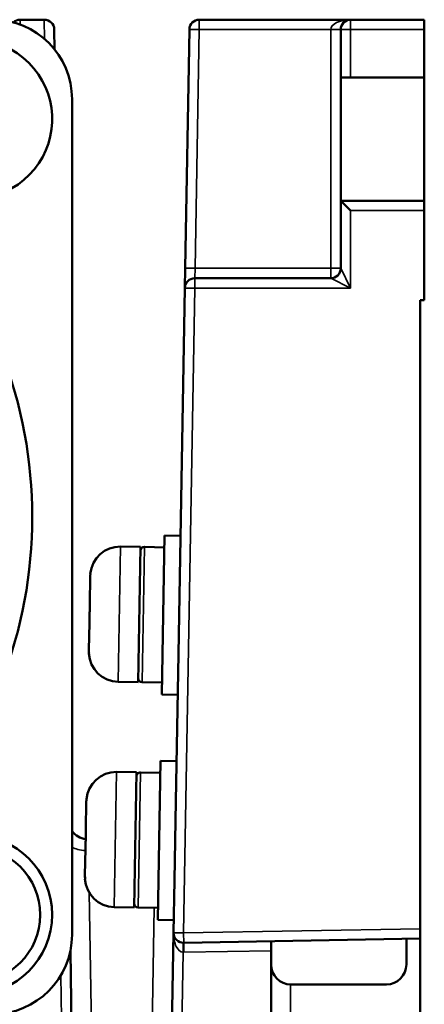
# Model space of a CAD drawing. Header units: millimetres. Extents: x 1026 to 1372, y 127 to 478.
# Tile 6 of 33: x 1351 to 1372, y 153 to 203. Entities that reach past the tile are written whole.
import ezdxf

# ---------------------------------------------------------------- set-up
doc = ezdxf.new("R2010")
doc.units = ezdxf.units.MM
doc.layers.add('可見 (ISO)', color=7, linetype='Continuous', lineweight=50)
doc.layers.add('窄部可見 (ISO)', color=7, linetype='Continuous', lineweight=35)

msp = doc.modelspace()

# ---------------------------------------------------------------- linework, layer by layer
at = {"layer": '可見 (ISO)'}
for p, q in [((1352.599, 202.591), (1351.387, 202.591)), ((1367.993, 202.591), (1360.387, 202.591)), ((1371.693, 202.591), (1367.993, 202.591)), ((1371.693, 202.591), (1371.693, 202.091)), ((1353.099, 202.099), (1353.117, 201.089)), ((1359.887, 202.099), (1359.677, 190.099)), ((1367.493, 202.091), (1367.493, 199.691)), ((1371.693, 199.691), (1371.693, 202.091)), ((1367.993, 199.691), (1367.493, 199.691)), ((1367.493, 193.491), (1367.493, 199.691)), ((1371.693, 199.691), (1367.993, 199.691)), ((1371.693, 193.491), (1371.693, 199.691)), ((1353.993, 198.591), (1353.993, 156.591)), ((1367.493, 193.491), (1367.493, 190.091)), ((1367.493, 193.491), (1367.993, 192.991)), ((1371.693, 193.491), (1367.493, 193.491)), ((1371.693, 193.491), (1371.693, 192.991)), ((1371.693, 188.491), (1371.693, 192.991)), ((1359.677, 190.099), (1359.66, 189.099)), ((1366.993, 189.591), (1360.16, 189.591)), ((1359.66, 189.099), (1359.407, 174.603)), ((1371.493, 188.491), (1371.693, 188.491)), ((1371.493, 188.491), (1371.493, 156.891)), ((1358.503, 168.665), (1358.643, 176.664)), ((1359.443, 176.65), (1358.643, 176.664)), ((1357.433, 176.085), (1356.433, 176.103)), ((1357.314, 169.286), (1357.433, 176.085)), ((1358.632, 176.064), (1357.633, 176.082)), ((1354.883, 173.261), (1354.906, 174.571)), ((1359.339, 170.699), (1359.407, 174.603)), ((1354.882, 173.238), (1354.883, 173.261)), ((1354.882, 173.238), (1354.891, 173.238)), ((1354.882, 173.221), (1354.882, 173.238)), ((1354.89, 173.22), (1354.882, 173.221)), ((1354.882, 173.197), (1354.882, 173.221)), ((1354.842, 170.906), (1354.865, 172.262)), ((1354.841, 170.888), (1354.842, 170.906)), ((1359.339, 170.699), (1359.21, 163.307)), ((1357.314, 169.286), (1356.314, 169.304)), ((1358.514, 169.265), (1357.514, 169.283)), ((1359.303, 168.652), (1358.503, 168.665)), ((1358.305, 157.333), (1358.445, 165.332)), ((1359.245, 165.318), (1358.445, 165.332)), ((1357.235, 164.753), (1356.235, 164.77)), ((1357.116, 157.954), (1357.235, 164.753)), ((1358.435, 164.732), (1357.435, 164.749)), ((1354.685, 161.929), (1354.708, 163.238)), ((1359.14, 159.329), (1359.21, 163.307)), ((1354.684, 161.888), (1354.685, 161.905)), ((1354.692, 161.888), (1354.684, 161.888)), ((1354.684, 161.865), (1354.684, 161.888)), ((1354.685, 161.905), (1354.685, 161.929)), ((1354.685, 161.905), (1354.693, 161.905)), ((1354.644, 159.573), (1354.668, 160.929)), ((1354.644, 159.556), (1354.644, 159.573)), ((1359.14, 159.329), (1359.094, 156.692)), ((1357.116, 157.954), (1356.116, 157.971)), ((1358.316, 157.933), (1357.316, 157.95)), ((1359.105, 157.319), (1358.305, 157.333)), ((1359.094, 156.692), (1359.01, 151.873)), ((1371.493, 156.891), (1371.493, 156.391)), ((1359.603, 156.183), (1371.493, 156.391)), ((1363.993, 155.786), (1363.993, 156.26)), ((1370.793, 155.091), (1370.793, 156.379)), ((1371.493, 156.391), (1371.493, 151.33)), ((1353.973, 152.03), (1353.908, 155.77)), ((1363.993, 155.786), (1363.993, 151.873)), ((1364.993, 154.091), (1369.793, 154.091))]:
    msp.add_line(p, q, dxfattribs=at)
at = {"layer": '可見 (ISO)', "flags": 128}
for points in [[(1354.917, 174.737), (1354.917, 174.73), (1354.916, 174.723), (1354.915, 174.716), (1354.914, 174.709), (1354.913, 174.702), (1354.913, 174.695), (1354.912, 174.688), (1354.911, 174.681), (1354.911, 174.674), (1354.91, 174.667), (1354.91, 174.66), (1354.909, 174.653), (1354.909, 174.646), (1354.908, 174.639), (1354.908, 174.632), (1354.908, 174.625), (1354.907, 174.618), (1354.907, 174.611), (1354.907, 174.604), (1354.906, 174.598), (1354.906, 174.591), (1354.906, 174.584), (1354.906, 174.577), (1354.906, 174.571)], [(1354.915, 174.721), (1354.915, 174.722), (1354.914, 174.723), (1354.913, 174.723), (1354.913, 174.724), (1354.913, 174.725), (1354.912, 174.725), (1354.912, 174.726), (1354.912, 174.727), (1354.912, 174.727), (1354.912, 174.728), (1354.912, 174.729), (1354.912, 174.729), (1354.912, 174.73), (1354.912, 174.731), (1354.912, 174.731), (1354.912, 174.732), (1354.913, 174.733), (1354.913, 174.733), (1354.914, 174.734), (1354.914, 174.735), (1354.915, 174.735), (1354.916, 174.736), (1354.916, 174.737), (1354.917, 174.737)], [(1354.892, 173.264), (1354.89, 173.221), (1354.888, 173.179), (1354.887, 173.136), (1354.885, 173.094), (1354.884, 173.052), (1354.883, 173.01), (1354.882, 172.968), (1354.881, 172.927), (1354.88, 172.886), (1354.879, 172.845), (1354.878, 172.804), (1354.878, 172.764), (1354.877, 172.724), (1354.876, 172.684), (1354.876, 172.643), (1354.875, 172.602), (1354.875, 172.56), (1354.874, 172.519), (1354.874, 172.477), (1354.874, 172.435), (1354.874, 172.392), (1354.874, 172.35), (1354.874, 172.307), (1354.874, 172.264)], [(1354.883, 173.261), (1354.883, 173.261), (1354.883, 173.262), (1354.883, 173.262), (1354.883, 173.262), (1354.883, 173.262), (1354.883, 173.262), (1354.884, 173.262), (1354.884, 173.262), (1354.884, 173.262), (1354.884, 173.262), (1354.885, 173.263), (1354.885, 173.263), (1354.885, 173.263), (1354.886, 173.263), (1354.886, 173.263), (1354.887, 173.263), (1354.887, 173.263), (1354.888, 173.263), (1354.888, 173.263), (1354.889, 173.264), (1354.89, 173.264), (1354.89, 173.264), (1354.891, 173.264), (1354.892, 173.264)], [(1354.889, 173.195), (1354.888, 173.195), (1354.888, 173.195), (1354.887, 173.195), (1354.887, 173.195), (1354.886, 173.195), (1354.886, 173.195), (1354.885, 173.195), (1354.885, 173.196), (1354.884, 173.196), (1354.884, 173.196), (1354.884, 173.196), (1354.883, 173.196), (1354.883, 173.196), (1354.883, 173.196), (1354.883, 173.196), (1354.883, 173.196), (1354.882, 173.197), (1354.882, 173.197), (1354.882, 173.197), (1354.882, 173.197), (1354.882, 173.197), (1354.882, 173.197), (1354.882, 173.197), (1354.882, 173.197)], [(1354.874, 172.264), (1354.873, 172.264), (1354.873, 172.264), (1354.872, 172.264), (1354.871, 172.264), (1354.871, 172.264), (1354.87, 172.264), (1354.87, 172.264), (1354.869, 172.263), (1354.869, 172.263), (1354.868, 172.263), (1354.868, 172.263), (1354.868, 172.263), (1354.867, 172.263), (1354.867, 172.263), (1354.867, 172.263), (1354.866, 172.263), (1354.866, 172.262), (1354.866, 172.262), (1354.866, 172.262), (1354.866, 172.262), (1354.866, 172.262), (1354.865, 172.262), (1354.865, 172.262), (1354.865, 172.262)], [(1354.873, 172.264), (1354.873, 172.284), (1354.872, 172.304), (1354.872, 172.324), (1354.873, 172.344), (1354.873, 172.364), (1354.873, 172.383), (1354.873, 172.403), (1354.873, 172.423), (1354.873, 172.442), (1354.873, 172.462), (1354.873, 172.481), (1354.874, 172.501), (1354.874, 172.52), (1354.874, 172.54), (1354.874, 172.559), (1354.874, 172.578), (1354.875, 172.597), (1354.875, 172.616), (1354.875, 172.635), (1354.876, 172.654), (1354.876, 172.673), (1354.876, 172.692), (1354.877, 172.711), (1354.877, 172.729)], [(1354.846, 170.737), (1354.845, 170.744), (1354.845, 170.75), (1354.845, 170.757), (1354.844, 170.763), (1354.844, 170.77), (1354.843, 170.776), (1354.843, 170.782), (1354.843, 170.789), (1354.843, 170.795), (1354.842, 170.801), (1354.842, 170.808), (1354.842, 170.814), (1354.842, 170.82), (1354.842, 170.827), (1354.841, 170.833), (1354.841, 170.839), (1354.841, 170.845), (1354.841, 170.852), (1354.841, 170.858), (1354.841, 170.864), (1354.841, 170.87), (1354.841, 170.876), (1354.841, 170.882), (1354.841, 170.888)], [(1354.842, 170.906), (1354.842, 170.899), (1354.842, 170.892), (1354.842, 170.885), (1354.842, 170.879), (1354.842, 170.872), (1354.842, 170.865), (1354.842, 170.858), (1354.842, 170.851), (1354.842, 170.844), (1354.842, 170.837), (1354.842, 170.831), (1354.842, 170.824), (1354.843, 170.817), (1354.843, 170.81), (1354.843, 170.803), (1354.844, 170.795), (1354.844, 170.788), (1354.844, 170.781), (1354.845, 170.774), (1354.845, 170.767), (1354.846, 170.76), (1354.846, 170.753), (1354.847, 170.746), (1354.848, 170.739)], [(1354.848, 170.739), (1354.847, 170.738), (1354.846, 170.738), (1354.846, 170.737), (1354.845, 170.737), (1354.845, 170.737), (1354.845, 170.736), (1354.844, 170.736), (1354.844, 170.736), (1354.844, 170.735), (1354.843, 170.735), (1354.843, 170.734), (1354.843, 170.734), (1354.843, 170.734), (1354.843, 170.733), (1354.842, 170.733), (1354.842, 170.732), (1354.842, 170.732), (1354.842, 170.732), (1354.842, 170.731), (1354.842, 170.731), (1354.842, 170.731), (1354.842, 170.73), (1354.842, 170.73), (1354.842, 170.729)], [(1354.72, 163.405), (1354.719, 163.398), (1354.718, 163.39), (1354.717, 163.383), (1354.716, 163.376), (1354.716, 163.369), (1354.715, 163.362), (1354.714, 163.355), (1354.714, 163.348), (1354.713, 163.341), (1354.712, 163.334), (1354.712, 163.327), (1354.711, 163.32), (1354.711, 163.313), (1354.711, 163.306), (1354.71, 163.299), (1354.71, 163.292), (1354.709, 163.285), (1354.709, 163.279), (1354.709, 163.272), (1354.709, 163.265), (1354.708, 163.258), (1354.708, 163.251), (1354.708, 163.245), (1354.708, 163.238)], [(1354.718, 163.389), (1354.717, 163.389), (1354.716, 163.39), (1354.716, 163.391), (1354.715, 163.391), (1354.715, 163.392), (1354.715, 163.393), (1354.714, 163.393), (1354.714, 163.394), (1354.714, 163.395), (1354.714, 163.395), (1354.714, 163.396), (1354.714, 163.397), (1354.714, 163.397), (1354.714, 163.398), (1354.714, 163.399), (1354.715, 163.399), (1354.715, 163.4), (1354.715, 163.401), (1354.716, 163.401), (1354.716, 163.402), (1354.717, 163.403), (1354.718, 163.403), (1354.719, 163.404), (1354.72, 163.405)], [(1354.694, 161.931), (1354.692, 161.889), (1354.69, 161.846), (1354.689, 161.803), (1354.687, 161.761), (1354.686, 161.719), (1354.685, 161.677), (1354.684, 161.635), (1354.683, 161.594), (1354.682, 161.553), (1354.681, 161.512), (1354.68, 161.472), (1354.68, 161.432), (1354.679, 161.391), (1354.678, 161.351), (1354.678, 161.31), (1354.677, 161.269), (1354.677, 161.228), (1354.676, 161.186), (1354.676, 161.144), (1354.676, 161.102), (1354.676, 161.06), (1354.676, 161.017), (1354.676, 160.974), (1354.676, 160.932)], [(1354.685, 161.929), (1354.685, 161.929), (1354.685, 161.929), (1354.685, 161.929), (1354.685, 161.929), (1354.685, 161.929), (1354.686, 161.929), (1354.686, 161.929), (1354.686, 161.93), (1354.686, 161.93), (1354.687, 161.93), (1354.687, 161.93), (1354.687, 161.93), (1354.688, 161.93), (1354.688, 161.93), (1354.688, 161.93), (1354.689, 161.93), (1354.689, 161.931), (1354.69, 161.931), (1354.691, 161.931), (1354.691, 161.931), (1354.692, 161.931), (1354.692, 161.931), (1354.693, 161.931), (1354.694, 161.931)], [(1354.675, 160.931), (1354.675, 160.951), (1354.675, 160.971), (1354.675, 160.991), (1354.675, 161.011), (1354.675, 161.031), (1354.675, 161.051), (1354.675, 161.07), (1354.675, 161.09), (1354.675, 161.11), (1354.675, 161.129), (1354.676, 161.149), (1354.676, 161.168), (1354.676, 161.188), (1354.676, 161.207), (1354.676, 161.226), (1354.677, 161.245), (1354.677, 161.264), (1354.677, 161.284), (1354.678, 161.303), (1354.678, 161.321), (1354.678, 161.34), (1354.678, 161.359), (1354.679, 161.378), (1354.679, 161.397)], [(1354.691, 161.862), (1354.69, 161.862), (1354.69, 161.862), (1354.689, 161.862), (1354.689, 161.862), (1354.688, 161.862), (1354.688, 161.863), (1354.687, 161.863), (1354.687, 161.863), (1354.687, 161.863), (1354.686, 161.863), (1354.686, 161.863), (1354.686, 161.863), (1354.685, 161.863), (1354.685, 161.864), (1354.685, 161.864), (1354.685, 161.864), (1354.685, 161.864), (1354.684, 161.864), (1354.684, 161.864), (1354.684, 161.864), (1354.684, 161.864), (1354.684, 161.864), (1354.684, 161.865), (1354.684, 161.865)], [(1354.676, 160.932), (1354.676, 160.932), (1354.675, 160.931), (1354.674, 160.931), (1354.674, 160.931), (1354.673, 160.931), (1354.672, 160.931), (1354.672, 160.931), (1354.671, 160.931), (1354.671, 160.931), (1354.671, 160.931), (1354.67, 160.93), (1354.67, 160.93), (1354.669, 160.93), (1354.669, 160.93), (1354.669, 160.93), (1354.669, 160.93), (1354.668, 160.93), (1354.668, 160.93), (1354.668, 160.929), (1354.668, 160.929), (1354.668, 160.929), (1354.668, 160.929), (1354.668, 160.929), (1354.668, 160.929)], [(1354.648, 159.405), (1354.648, 159.411), (1354.647, 159.418), (1354.647, 159.424), (1354.646, 159.43), (1354.646, 159.437), (1354.646, 159.443), (1354.645, 159.45), (1354.645, 159.456), (1354.645, 159.462), (1354.644, 159.469), (1354.644, 159.475), (1354.644, 159.481), (1354.644, 159.488), (1354.644, 159.494), (1354.644, 159.5), (1354.644, 159.506), (1354.643, 159.513), (1354.643, 159.519), (1354.643, 159.525), (1354.643, 159.531), (1354.643, 159.537), (1354.643, 159.543), (1354.644, 159.549), (1354.644, 159.556)], [(1354.644, 159.573), (1354.644, 159.566), (1354.644, 159.56), (1354.644, 159.553), (1354.644, 159.546), (1354.644, 159.539), (1354.644, 159.532), (1354.644, 159.525), (1354.644, 159.519), (1354.644, 159.512), (1354.644, 159.505), (1354.644, 159.498), (1354.645, 159.491), (1354.645, 159.484), (1354.645, 159.477), (1354.645, 159.47), (1354.646, 159.463), (1354.646, 159.456), (1354.647, 159.449), (1354.647, 159.442), (1354.648, 159.434), (1354.648, 159.427), (1354.649, 159.42), (1354.649, 159.413), (1354.65, 159.406)], [(1354.65, 159.406), (1354.649, 159.406), (1354.649, 159.405), (1354.648, 159.405), (1354.648, 159.404), (1354.647, 159.404), (1354.647, 159.404), (1354.646, 159.403), (1354.646, 159.403), (1354.646, 159.402), (1354.646, 159.402), (1354.645, 159.402), (1354.645, 159.401), (1354.645, 159.401), (1354.645, 159.4), (1354.645, 159.4), (1354.645, 159.4), (1354.644, 159.399), (1354.644, 159.399), (1354.644, 159.399), (1354.644, 159.398), (1354.644, 159.398), (1354.644, 159.397), (1354.644, 159.397), (1354.644, 159.397)]]:
    msp.add_lwpolyline(points, dxfattribs=at)
at = {"layer": '可見 (ISO)'}
for radius in [4, 3.4]:
    msp.add_circle((1348.993, 157.591), radius, dxfattribs=at)
for centre, radius, start, end in [((1349.993, 198.591), 4, 0, 90), ((1351.387, 202.091), 0.5, 90, 133.8681), ((1352.599, 202.091), 0.5, 1, 90), ((1360.387, 202.091), 0.5, 90, 179), ((1367.993, 202.091), 0.5, 90, 180), ((1348.993, 197.591), 4, 236.9027, 213.0973), ((1328.993, 177.591), 23, 317.0556, 42.9444), ((1366.993, 190.091), 0.5, 270, 0), ((1360.16, 189.091), 0.5, 90, 179), ((1356.407, 174.603), 1.5, 89, 175.1658), ((1357.629, 175.882), 0.2, 89, 179), ((1356.34, 170.804), 1.5, 182.8342, 269), ((1357.517, 169.483), 0.2, 179, 269), ((1356.209, 163.27), 1.5, 89, 175.1658), ((1357.431, 164.549), 0.2, 89, 179), ((1354.793, 162.391), 1, 216.9253, 263.4912), ((1356.142, 159.471), 1.5, 182.8342, 269), ((1357.32, 158.15), 0.2, 179, 269), ((1349.993, 156.591), 4, 270, 0), ((1359.594, 156.683), 0.5, 179, 271), ((1364.993, 155.091), 1, 180, 270), ((1369.793, 155.091), 1, 270, 0)]:
    msp.add_arc(centre, radius, start, end, dxfattribs=at)
at = {"layer": '窄部可見 (ISO)'}
for p, q in [((1351.387, 202.591), (1351.384, 202.341)), ((1352.612, 201.614), (1352.599, 202.591)), ((1360.387, 202.591), (1360.387, 202.091)), ((1367.993, 202.591), (1367.993, 202.091)), ((1360.387, 202.091), (1359.887, 202.099)), ((1360.177, 190.091), (1360.387, 202.091)), ((1360.387, 202.091), (1366.993, 202.091)), ((1366.993, 202.091), (1367.493, 202.091)), ((1366.993, 202.091), (1366.993, 190.091)), ((1367.993, 202.091), (1367.493, 202.091)), ((1367.993, 199.691), (1367.993, 202.091)), ((1367.993, 202.091), (1371.693, 202.091)), ((1367.993, 189.091), (1367.993, 192.991)), ((1367.993, 192.991), (1371.693, 192.991)), ((1360.177, 190.091), (1359.677, 190.099)), ((1360.16, 189.591), (1360.177, 190.091)), ((1366.993, 190.091), (1360.177, 190.091)), ((1366.993, 190.091), (1367.493, 190.091)), ((1366.993, 190.091), (1366.993, 189.591)), ((1367.493, 190.091), (1367.993, 189.091)), ((1360.16, 189.591), (1360.16, 189.091)), ((1367.993, 189.091), (1366.993, 189.591)), ((1359.594, 156.683), (1360.16, 189.091)), ((1360.16, 189.091), (1359.66, 189.099)), ((1360.16, 189.091), (1367.993, 189.091)), ((1356.433, 176.103), (1356.314, 169.304)), ((1357.633, 176.082), (1357.514, 169.283)), ((1356.235, 164.77), (1356.116, 157.971)), ((1357.435, 164.749), (1357.316, 157.95)), ((1354.976, 151.461), (1354.849, 158.711)), ((1358.123, 157.936), (1358.01, 151.461)), ((1359.094, 156.692), (1359.594, 156.683)), ((1371.493, 156.891), (1359.594, 156.683)), ((1359.594, 156.683), (1359.603, 156.183)), ((1359.51, 151.838), (1359.578, 155.709)), ((1359.612, 155.709), (1363.993, 155.786)), ((1353.429, 154.543), (1353.467, 152.391)), ((1364.976, 151.444), (1364.976, 154.091))]:
    msp.add_line(p, q, dxfattribs=at)
msp.add_arc((1359.594, 156.709), 1, 269.0523, 271, dxfattribs=at)
for centre, major_axis, ratio, start_param, end_param in [((1367.993, 202.091), (-1, 0), 0.5, 4.712389, 6.283185), ((1354.812, 161.251), (-1, -0.017), 0.42988, 0.602891, 1.416111), ((1359.594, 156.683), (-0.017, -0.974), 0.513433, 4.712389, 6.284099), ((1359.578, 155.683), (0.008, 0.5), 0.000867, 0.000001, 1.518444), ((1359.612, 155.683), (-0.009, 0.5), 0.000915, 4.76474, 6.283185)]:
    msp.add_ellipse(centre, major_axis=major_axis, ratio=ratio, start_param=start_param, end_param=end_param, dxfattribs=at)

doc.saveas('drawing.dxf')
